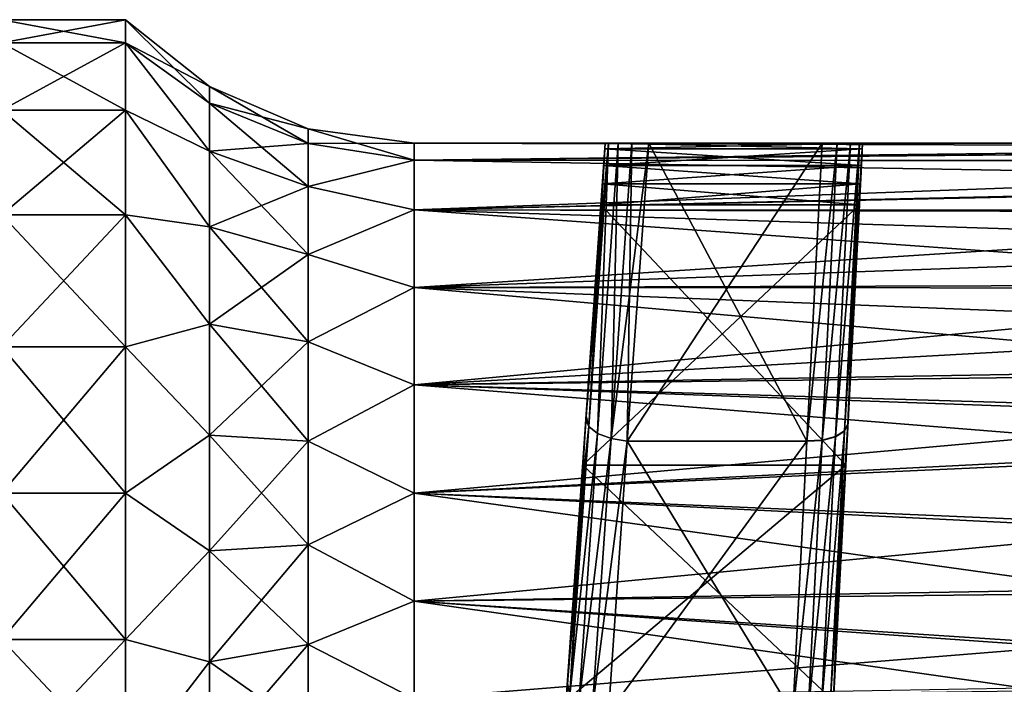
# Model space of a CAD drawing. Header units: millimetres. Extents: x -110 to 119, y -127 to 212.
# Tile 177 of 186: x 48 to 71, y 191 to 208. Entities that reach past the tile are written whole.
import ezdxf

# ---------------------------------------------------------------- set-up
doc = ezdxf.new("R2010")
doc.units = ezdxf.units.MM
doc.header["$LTSCALE"] = 26.699852
for name, color, linetype in [('241', 7, 'CONTINUOUS'), ('243', 7, 'CONTINUOUS'), ('244', 7, 'CONTINUOUS'), ('256', 7, 'CONTINUOUS'), ('263', 7, 'CONTINUOUS'), ('266', 7, 'CONTINUOUS'), ('268', 7, 'CONTINUOUS'), ('271', 7, 'CONTINUOUS'), ('272', 7, 'CONTINUOUS'), ('284', 7, 'CONTINUOUS'), ('288', 7, 'CONTINUOUS'), ('289', 7, 'CONTINUOUS'), ('309', 7, 'CONTINUOUS'), ('310', 7, 'CONTINUOUS'), ('350', 7, 'CONTINUOUS'), ('351', 7, 'CONTINUOUS'), ('602', 7, 'CONTINUOUS'), ('603', 7, 'CONTINUOUS'), ('604', 7, 'CONTINUOUS'), ('605', 7, 'CONTINUOUS'), ('606', 7, 'CONTINUOUS'), ('607', 7, 'CONTINUOUS')]:
    doc.layers.add(name, color=color, linetype=linetype)

msp = doc.modelspace()

# ---------------------------------------------------------------- linework, layer by layer
at = {"layer": '241', "color": 7, "linetype": 'CONTINUOUS', "true_color": 0xa2afbf}
for points in [[(67.015, 204.5, 18), (62.807, 204.5, 18), (62.279, 197.264, 14.961), (67.015, 204.5, 18)], [(66.644, 197.267, 14.962), (67.015, 204.5, 18), (62.279, 197.264, 14.961), (66.644, 197.267, 14.962)], [(61.827, 190.653, 10.7), (66.305, 190.654, 10.701), (62.279, 197.264, 14.961), (61.827, 190.653, 10.7)], [(66.305, 190.654, 10.701), (66.644, 197.267, 14.962), (62.279, 197.264, 14.961), (66.305, 190.654, 10.701)]]:
    msp.add_3dface(points, dxfattribs=at)
at = {"layer": '243', "color": 7, "linetype": 'CONTINUOUS', "true_color": 0xa2afbf}
for points in [[(61.645, 203, 13.66), (67.59, 196.678, 10.042), (61.203, 196.677, 10.042), (61.645, 203, 13.66)], [(67.921, 203, 13.66), (67.59, 196.678, 10.042), (61.645, 203, 13.66), (67.921, 203, 13.66)], [(61.203, 196.677, 10.042), (67.29, 190.952, 5.546), (60.803, 190.952, 5.546), (61.203, 196.677, 10.042)], [(67.59, 196.678, 10.042), (67.29, 190.952, 5.546), (61.203, 196.677, 10.042), (67.59, 196.678, 10.042)]]:
    msp.add_3dface(points, dxfattribs=at)
at = {"layer": '244', "color": 7, "linetype": 'CONTINUOUS', "true_color": 0xa2afbf}
for points in [[(61.712, 203.957, 14.361), (67.948, 203.511, 13.966), (61.681, 203.511, 13.966), (61.712, 203.957, 14.361)], [(67.972, 203.957, 14.361), (67.948, 203.511, 13.966), (61.712, 203.957, 14.361), (67.972, 203.957, 14.361)], [(67.921, 203, 13.66), (61.645, 203, 13.66), (61.681, 203.511, 13.966), (67.921, 203, 13.66)], [(67.948, 203.511, 13.966), (67.921, 203, 13.66), (61.681, 203.511, 13.966), (67.948, 203.511, 13.966)]]:
    msp.add_3dface(points, dxfattribs=at)
at = {"layer": '256', "color": 7, "linetype": 'CONTINUOUS', "true_color": 0xa2afbf}
for points in [[(62.807, 204.5, 18), (67.015, 204.5, 18), (61.75, 204.5, 15.73), (62.807, 204.5, 18)], [(62.807, 204.5, 18), (61.75, 204.5, 15.73), (62.395, 204.5, 17.923), (62.807, 204.5, 18)], [(61.75, 204.5, 15.73), (67.015, 204.5, 18), (67.385, 204.5, 17.925), (61.75, 204.5, 15.73)], [(68, 204.5, 15.73), (61.75, 204.5, 15.73), (68, 204.5, 16.966), (68, 204.5, 15.73)], [(68, 204.5, 16.966), (61.75, 204.5, 15.73), (67.921, 204.5, 17.373), (68, 204.5, 16.966)], [(67.921, 204.5, 17.373), (61.75, 204.5, 15.73), (67.703, 204.5, 17.708), (67.921, 204.5, 17.373)], [(67.703, 204.5, 17.708), (61.75, 204.5, 15.73), (67.385, 204.5, 17.925), (67.703, 204.5, 17.708)], [(62.395, 204.5, 17.923), (61.75, 204.5, 15.73), (62.062, 204.5, 17.695), (62.395, 204.5, 17.923)], [(62.062, 204.5, 17.695), (61.75, 204.5, 15.73), (61.832, 204.5, 17.344), (62.062, 204.5, 17.695)], [(61.832, 204.5, 17.344), (61.75, 204.5, 15.73), (61.75, 204.5, 16.925), (61.832, 204.5, 17.344)]]:
    msp.add_3dface(points, dxfattribs=at)
at = {"layer": '263', "color": 7, "linetype": 'CONTINUOUS', "true_color": 0xa2afbf}
for points in [[(61.75, 204.5, 16.925), (61.712, 203.957, 14.361), (61.281, 197.799, 14.075), (61.75, 204.5, 16.925)], [(61.75, 204.5, -15.73), (61.75, 204.5, -16.926), (61.448, 200.178, -15.238), (61.75, 204.5, -15.73)], [(61.74, 204.359, -14.994), (61.75, 204.5, -15.73), (61.448, 200.178, -15.238), (61.74, 204.359, -14.994)], [(61.712, 203.957, 14.361), (61.75, 204.5, 16.925), (61.74, 204.359, 14.994), (61.712, 203.957, 14.361)], [(61.75, 204.5, 16.925), (61.75, 204.5, 15.73), (61.74, 204.359, 14.994), (61.75, 204.5, 16.925)], [(61.712, 203.957, -14.361), (61.74, 204.359, -14.994), (61.287, 197.873, -14.116), (61.712, 203.957, -14.361)], [(61.287, 197.873, -14.116), (61.74, 204.359, -14.994), (61.448, 200.178, -15.238), (61.287, 197.873, -14.116)], [(61.712, 203.957, 14.361), (61.681, 203.511, 13.966), (61.281, 197.799, 14.075), (61.712, 203.957, 14.361)], [(61.681, 203.511, -13.966), (61.712, 203.957, -14.361), (61.287, 197.873, -14.116), (61.681, 203.511, -13.966)], [(61.645, 203, -13.66), (61.681, 203.511, -13.966), (61.123, 195.539, -12.799), (61.645, 203, -13.66)], [(61.123, 195.539, -12.799), (61.681, 203.511, -13.966), (61.287, 197.873, -14.116), (61.123, 195.539, -12.799)], [(61.681, 203.511, 13.966), (61.645, 203, 13.66), (61.264, 197.55, 13.943), (61.681, 203.511, 13.966)], [(61.281, 197.799, 14.075), (61.681, 203.511, 13.966), (61.264, 197.55, 13.943), (61.281, 197.799, 14.075)], [(61.203, 196.677, -10.042), (61.645, 203, -13.66), (61.123, 195.539, -12.799), (61.203, 196.677, -10.042)], [(61.645, 203, 13.66), (61.203, 196.677, 10.042), (61.264, 197.55, 13.943), (61.645, 203, 13.66)], [(61.264, 197.55, 13.943), (61.203, 196.677, 10.042), (60.829, 191.335, 9.909), (61.264, 197.55, 13.943)], [(60.803, 190.952, -5.546), (61.203, 196.677, -10.042), (60.782, 190.657, -9.377), (60.803, 190.952, -5.546)], [(60.782, 190.657, -9.377), (61.203, 196.677, -10.042), (60.832, 191.372, -9.941), (60.782, 190.657, -9.377)], [(61.203, 196.677, 10.042), (60.803, 190.952, 5.546), (60.829, 191.335, 9.909), (61.203, 196.677, 10.042)], [(60.832, 191.372, -9.941), (61.203, 196.677, -10.042), (61.123, 195.539, -12.799), (60.832, 191.372, -9.941)]]:
    msp.add_3dface(points, dxfattribs=at)
at = {"layer": '266', "color": 7, "linetype": 'CONTINUOUS', "true_color": 0xa2afbf}
for points in [[(68, 204.5, -16.966), (67.972, 203.957, -14.361), (67.642, 197.674, -14.074), (68, 204.5, -16.966)], [(68, 204.5, 15.73), (68, 204.5, 16.966), (67.647, 197.771, 14.125), (68, 204.5, 15.73)], [(67.993, 204.359, 14.994), (68, 204.5, 15.73), (67.647, 197.771, 14.125), (67.993, 204.359, 14.994)], [(67.993, 204.359, -14.994), (67.972, 203.957, -14.361), (68, 204.5, -16.966), (67.993, 204.359, -14.994)], [(68, 204.5, -15.73), (67.993, 204.359, -14.994), (68, 204.5, -16.966), (68, 204.5, -15.73)], [(67.972, 203.957, 14.361), (67.993, 204.359, 14.994), (67.647, 197.771, 14.125), (67.972, 203.957, 14.361)], [(67.972, 203.957, -14.361), (67.948, 203.511, -13.966), (67.642, 197.674, -14.074), (67.972, 203.957, -14.361)], [(67.948, 203.511, 13.966), (67.972, 203.957, 14.361), (67.643, 197.684, 14.079), (67.948, 203.511, 13.966)], [(67.643, 197.684, 14.079), (67.972, 203.957, 14.361), (67.647, 197.771, 14.125), (67.643, 197.684, 14.079)], [(67.921, 203, 13.66), (67.948, 203.511, 13.966), (67.304, 191.215, 9.911), (67.921, 203, 13.66)], [(67.304, 191.215, 9.911), (67.948, 203.511, 13.966), (67.643, 197.684, 14.079), (67.304, 191.215, 9.911)], [(67.948, 203.511, -13.966), (67.921, 203, -13.66), (67.633, 197.506, -13.985), (67.948, 203.511, -13.966)], [(67.642, 197.674, -14.074), (67.948, 203.511, -13.966), (67.633, 197.506, -13.985), (67.642, 197.674, -14.074)], [(67.59, 196.678, 10.042), (67.921, 203, 13.66), (67.304, 191.215, 9.911), (67.59, 196.678, 10.042)], [(67.921, 203, -13.66), (67.59, 196.678, -10.042), (67.633, 197.506, -13.985), (67.921, 203, -13.66)], [(67.633, 197.506, -13.985), (67.59, 196.678, -10.042), (67.303, 191.209, -9.906), (67.633, 197.506, -13.985)], [(67.29, 190.952, 5.546), (67.59, 196.678, 10.042), (67.304, 191.215, 9.911), (67.29, 190.952, 5.546)], [(67.59, 196.678, -10.042), (67.29, 190.952, -5.546), (67.303, 191.209, -9.906), (67.59, 196.678, -10.042)]]:
    msp.add_3dface(points, dxfattribs=at)
at = {"layer": '268', "color": 7, "linetype": 'CONTINUOUS', "true_color": 0xa2afbf}
for points in [[(62.807, 204.5, -18), (66.644, 197.261, -14.959), (62.279, 197.264, -14.961), (62.807, 204.5, -18)], [(67.015, 204.5, -18), (66.644, 197.261, -14.959), (62.807, 204.5, -18), (67.015, 204.5, -18)], [(62.279, 197.264, -14.961), (66.644, 197.261, -14.959), (61.827, 190.653, -10.7), (62.279, 197.264, -14.961)], [(66.644, 197.261, -14.959), (66.305, 190.648, -10.696), (61.827, 190.653, -10.7), (66.644, 197.261, -14.959)]]:
    msp.add_3dface(points, dxfattribs=at)
at = {"layer": '271', "color": 7, "linetype": 'CONTINUOUS', "true_color": 0xa2afbf}
for points in [[(61.645, 203, -13.66), (61.203, 196.677, -10.042), (67.921, 203, -13.66), (61.645, 203, -13.66)], [(61.203, 196.677, -10.042), (67.59, 196.678, -10.042), (67.921, 203, -13.66), (61.203, 196.677, -10.042)], [(61.203, 196.677, -10.042), (60.803, 190.952, -5.546), (67.59, 196.678, -10.042), (61.203, 196.677, -10.042)], [(60.803, 190.952, -5.546), (67.29, 190.952, -5.546), (67.59, 196.678, -10.042), (60.803, 190.952, -5.546)]]:
    msp.add_3dface(points, dxfattribs=at)
at = {"layer": '272', "color": 7, "linetype": 'CONTINUOUS', "true_color": 0xa2afbf}
for points in [[(61.712, 203.957, -14.361), (61.681, 203.511, -13.966), (67.972, 203.957, -14.361), (61.712, 203.957, -14.361)], [(61.681, 203.511, -13.966), (67.948, 203.511, -13.966), (67.972, 203.957, -14.361), (61.681, 203.511, -13.966)], [(61.681, 203.511, -13.966), (61.645, 203, -13.66), (67.948, 203.511, -13.966), (61.681, 203.511, -13.966)], [(61.645, 203, -13.66), (67.921, 203, -13.66), (67.948, 203.511, -13.966), (61.645, 203, -13.66)]]:
    msp.add_3dface(points, dxfattribs=at)
at = {"layer": '284', "color": 7, "linetype": 'CONTINUOUS', "true_color": 0xa2afbf}
for points in [[(61.75, 204.5, -16.926), (61.75, 204.5, -15.73), (68, 204.5, -15.73), (61.75, 204.5, -16.926)], [(61.75, 204.5, -16.926), (68, 204.5, -15.73), (61.832, 204.5, -17.344), (61.75, 204.5, -16.926)], [(61.832, 204.5, -17.344), (68, 204.5, -15.73), (62.061, 204.5, -17.695), (61.832, 204.5, -17.344)], [(62.061, 204.5, -17.695), (68, 204.5, -15.73), (62.394, 204.5, -17.922), (62.061, 204.5, -17.695)], [(68, 204.5, -15.73), (62.807, 204.5, -18), (62.394, 204.5, -17.922), (68, 204.5, -15.73)], [(68, 204.5, -15.73), (67.015, 204.5, -18), (62.807, 204.5, -18), (68, 204.5, -15.73)], [(67.015, 204.5, -18), (68, 204.5, -15.73), (67.384, 204.5, -17.925), (67.015, 204.5, -18)], [(67.384, 204.5, -17.925), (68, 204.5, -15.73), (67.702, 204.5, -17.709), (67.384, 204.5, -17.925)], [(67.702, 204.5, -17.709), (68, 204.5, -15.73), (67.921, 204.5, -17.374), (67.702, 204.5, -17.709)], [(68, 204.5, -15.73), (68, 204.5, -16.966), (67.921, 204.5, -17.374), (68, 204.5, -15.73)]]:
    msp.add_3dface(points, dxfattribs=at)
at = {"layer": '288', "color": 7, "linetype": 'CONTINUOUS', "true_color": 0xa2afbf}
for points in [[(61.74, 204.359, 14.994), (61.75, 204.5, 15.73), (67.993, 204.359, 14.994), (61.74, 204.359, 14.994)], [(61.75, 204.5, 15.73), (68, 204.5, 15.73), (67.993, 204.359, 14.994), (61.75, 204.5, 15.73)], [(67.972, 203.957, 14.361), (61.712, 203.957, 14.361), (61.74, 204.359, 14.994), (67.972, 203.957, 14.361)], [(67.972, 203.957, 14.361), (61.74, 204.359, 14.994), (67.993, 204.359, 14.994), (67.972, 203.957, 14.361)]]:
    msp.add_3dface(points, dxfattribs=at)
at = {"layer": '289', "color": 7, "linetype": 'CONTINUOUS', "true_color": 0xa2afbf}
for points in [[(61.75, 204.5, -15.73), (61.74, 204.359, -14.994), (68, 204.5, -15.73), (61.75, 204.5, -15.73)], [(61.74, 204.359, -14.994), (67.993, 204.359, -14.994), (68, 204.5, -15.73), (61.74, 204.359, -14.994)], [(61.74, 204.359, -14.994), (61.712, 203.957, -14.361), (67.993, 204.359, -14.994), (61.74, 204.359, -14.994)], [(61.712, 203.957, -14.361), (67.972, 203.957, -14.361), (67.993, 204.359, -14.994), (61.712, 203.957, -14.361)]]:
    msp.add_3dface(points, dxfattribs=at)
at = {"layer": '309', "color": 7, "linetype": 'CONTINUOUS', "true_color": 0xa2afbf}
for points in [[(61.287, 197.873, -14.116), (61.448, 200.178, -15.238), (61.832, 204.5, -17.344), (61.287, 197.873, -14.116)], [(61.287, 197.873, -14.116), (61.832, 204.5, -17.344), (61.348, 197.614, -14.421), (61.287, 197.873, -14.116)], [(61.348, 197.614, -14.421), (61.832, 204.5, -17.344), (61.562, 197.445, -14.712), (61.348, 197.614, -14.421)], [(61.448, 200.178, -15.238), (61.75, 204.5, -16.926), (61.832, 204.5, -17.344), (61.448, 200.178, -15.238)], [(61.832, 204.5, -17.344), (62.061, 204.5, -17.695), (61.562, 197.445, -14.712), (61.832, 204.5, -17.344)], [(61.562, 197.445, -14.712), (62.061, 204.5, -17.695), (61.89, 197.323, -14.902), (61.562, 197.445, -14.712)], [(62.807, 204.5, -18), (62.279, 197.264, -14.961), (61.89, 197.323, -14.902), (62.807, 204.5, -18)], [(62.394, 204.5, -17.922), (62.807, 204.5, -18), (61.89, 197.323, -14.902), (62.394, 204.5, -17.922)], [(62.061, 204.5, -17.695), (62.394, 204.5, -17.922), (61.89, 197.323, -14.902), (62.061, 204.5, -17.695)], [(61.123, 195.539, -12.799), (61.287, 197.873, -14.116), (61.348, 197.614, -14.421), (61.123, 195.539, -12.799)], [(60.832, 191.372, -9.941), (61.123, 195.539, -12.799), (61.348, 197.614, -14.421), (60.832, 191.372, -9.941)], [(60.832, 191.372, -9.941), (61.348, 197.614, -14.421), (60.893, 191.09, -10.22), (60.832, 191.372, -9.941)], [(61.348, 197.614, -14.421), (61.562, 197.445, -14.712), (60.893, 191.09, -10.22), (61.348, 197.614, -14.421)], [(60.893, 191.09, -10.22), (61.562, 197.445, -14.712), (61.106, 190.873, -10.481), (60.893, 191.09, -10.22)], [(61.562, 197.445, -14.712), (61.89, 197.323, -14.902), (61.106, 190.873, -10.481), (61.562, 197.445, -14.712)], [(61.106, 190.873, -10.481), (61.89, 197.323, -14.902), (61.435, 190.719, -10.65), (61.106, 190.873, -10.481)], [(61.89, 197.323, -14.902), (62.279, 197.264, -14.961), (61.435, 190.719, -10.65), (61.89, 197.323, -14.902)], [(62.279, 197.264, -14.961), (61.827, 190.653, -10.7), (61.435, 190.719, -10.65), (62.279, 197.264, -14.961)], [(60.782, 190.657, -9.377), (60.832, 191.372, -9.941), (60.893, 191.09, -10.22), (60.782, 190.657, -9.377)]]:
    msp.add_3dface(points, dxfattribs=at)
at = {"layer": '310', "color": 7, "linetype": 'CONTINUOUS', "true_color": 0xa2afbf}
for points in [[(61.75, 204.5, 16.925), (61.281, 197.799, 14.075), (61.348, 197.614, 14.421), (61.75, 204.5, 16.925)], [(61.832, 204.5, 17.344), (61.75, 204.5, 16.925), (61.348, 197.614, 14.421), (61.832, 204.5, 17.344)], [(61.562, 197.445, 14.712), (61.832, 204.5, 17.344), (61.348, 197.614, 14.421), (61.562, 197.445, 14.712)], [(62.062, 204.5, 17.695), (61.832, 204.5, 17.344), (61.562, 197.445, 14.712), (62.062, 204.5, 17.695)], [(61.89, 197.323, 14.902), (62.062, 204.5, 17.695), (61.562, 197.445, 14.712), (61.89, 197.323, 14.902)], [(62.279, 197.264, 14.961), (62.395, 204.5, 17.923), (61.89, 197.323, 14.902), (62.279, 197.264, 14.961)], [(62.395, 204.5, 17.923), (62.062, 204.5, 17.695), (61.89, 197.323, 14.902), (62.395, 204.5, 17.923)], [(62.279, 197.264, 14.961), (62.807, 204.5, 18), (62.395, 204.5, 17.923), (62.279, 197.264, 14.961)], [(61.281, 197.799, 14.075), (61.264, 197.55, 13.943), (60.893, 191.09, 10.22), (61.281, 197.799, 14.075)], [(61.348, 197.614, 14.421), (61.281, 197.799, 14.075), (60.893, 191.09, 10.22), (61.348, 197.614, 14.421)], [(61.264, 197.55, 13.943), (60.829, 191.335, 9.909), (60.893, 191.09, 10.22), (61.264, 197.55, 13.943)], [(61.562, 197.445, 14.712), (61.348, 197.614, 14.421), (60.893, 191.09, 10.22), (61.562, 197.445, 14.712)], [(61.106, 190.873, 10.481), (61.562, 197.445, 14.712), (60.893, 191.09, 10.22), (61.106, 190.873, 10.481)], [(61.89, 197.323, 14.902), (61.562, 197.445, 14.712), (61.106, 190.873, 10.481), (61.89, 197.323, 14.902)], [(61.435, 190.719, 10.65), (61.89, 197.323, 14.902), (61.106, 190.873, 10.481), (61.435, 190.719, 10.65)], [(62.279, 197.264, 14.961), (61.89, 197.323, 14.902), (61.435, 190.719, 10.65), (62.279, 197.264, 14.961)], [(61.827, 190.653, 10.7), (62.279, 197.264, 14.961), (61.435, 190.719, 10.65), (61.827, 190.653, 10.7)]]:
    msp.add_3dface(points, dxfattribs=at)
at = {"layer": '350', "color": 7, "linetype": 'CONTINUOUS', "true_color": 0xa2afbf}
for points in [[(66.644, 197.261, -14.959), (67.015, 204.5, -18), (67.384, 204.5, -17.925), (66.644, 197.261, -14.959)], [(66.644, 197.261, -14.959), (67.384, 204.5, -17.925), (67.02, 197.28, -14.886), (66.644, 197.261, -14.959)], [(67.384, 204.5, -17.925), (67.702, 204.5, -17.709), (67.02, 197.28, -14.886), (67.384, 204.5, -17.925)], [(67.02, 197.28, -14.886), (67.702, 204.5, -17.709), (67.341, 197.365, -14.693), (67.02, 197.28, -14.886)], [(67.702, 204.5, -17.709), (67.921, 204.5, -17.374), (67.341, 197.365, -14.693), (67.702, 204.5, -17.709)], [(67.341, 197.365, -14.693), (67.921, 204.5, -17.374), (67.559, 197.504, -14.408), (67.341, 197.365, -14.693)], [(68, 204.5, -16.966), (67.642, 197.674, -14.074), (67.559, 197.504, -14.408), (68, 204.5, -16.966)], [(67.921, 204.5, -17.374), (68, 204.5, -16.966), (67.559, 197.504, -14.408), (67.921, 204.5, -17.374)], [(67.341, 197.365, -14.693), (67.559, 197.504, -14.408), (67, 190.798, -10.456), (67.341, 197.365, -14.693)], [(67, 190.798, -10.456), (67.559, 197.504, -14.408), (67.218, 190.983, -10.203), (67, 190.798, -10.456)], [(67.642, 197.674, -14.074), (67.633, 197.506, -13.985), (67.218, 190.983, -10.203), (67.642, 197.674, -14.074)], [(67.559, 197.504, -14.408), (67.642, 197.674, -14.074), (67.218, 190.983, -10.203), (67.559, 197.504, -14.408)], [(67.633, 197.506, -13.985), (67.303, 191.209, -9.906), (67.218, 190.983, -10.203), (67.633, 197.506, -13.985)], [(66.305, 190.648, -10.696), (66.644, 197.261, -14.959), (67.02, 197.28, -14.886), (66.305, 190.648, -10.696)], [(66.305, 190.648, -10.696), (67.02, 197.28, -14.886), (66.68, 190.681, -10.629), (66.305, 190.648, -10.696)], [(67.02, 197.28, -14.886), (67.341, 197.365, -14.693), (66.68, 190.681, -10.629), (67.02, 197.28, -14.886)], [(66.68, 190.681, -10.629), (67.341, 197.365, -14.693), (67, 190.798, -10.456), (66.68, 190.681, -10.629)]]:
    msp.add_3dface(points, dxfattribs=at)
at = {"layer": '351', "color": 7, "linetype": 'CONTINUOUS', "true_color": 0xa2afbf}
for points in [[(67.015, 204.5, 18), (66.644, 197.267, 14.962), (67.385, 204.5, 17.925), (67.015, 204.5, 18)], [(67.385, 204.5, 17.925), (66.644, 197.267, 14.962), (67.021, 197.286, 14.889), (67.385, 204.5, 17.925)], [(67.703, 204.5, 17.708), (67.385, 204.5, 17.925), (67.021, 197.286, 14.889), (67.703, 204.5, 17.708)], [(67.342, 197.371, 14.696), (67.703, 204.5, 17.708), (67.021, 197.286, 14.889), (67.342, 197.371, 14.696)], [(67.921, 204.5, 17.373), (67.703, 204.5, 17.708), (67.342, 197.371, 14.696), (67.921, 204.5, 17.373)], [(67.56, 197.509, 14.411), (67.921, 204.5, 17.373), (67.342, 197.371, 14.696), (67.56, 197.509, 14.411)], [(67.643, 197.684, 14.079), (67.921, 204.5, 17.373), (67.56, 197.509, 14.411), (67.643, 197.684, 14.079)], [(67.921, 204.5, 17.373), (67.643, 197.684, 14.079), (67.647, 197.771, 14.125), (67.921, 204.5, 17.373)], [(68, 204.5, 16.966), (67.921, 204.5, 17.373), (67.647, 197.771, 14.125), (68, 204.5, 16.966)], [(67.56, 197.509, 14.411), (67.342, 197.371, 14.696), (67, 190.804, 10.46), (67.56, 197.509, 14.411)], [(67.219, 190.989, 10.207), (67.56, 197.509, 14.411), (67, 190.804, 10.46), (67.219, 190.989, 10.207)], [(67.304, 191.215, 9.911), (67.56, 197.509, 14.411), (67.219, 190.989, 10.207), (67.304, 191.215, 9.911)], [(67.304, 191.215, 9.911), (67.643, 197.684, 14.079), (67.56, 197.509, 14.411), (67.304, 191.215, 9.911)], [(66.644, 197.267, 14.962), (66.305, 190.654, 10.701), (67.021, 197.286, 14.889), (66.644, 197.267, 14.962)], [(67.021, 197.286, 14.889), (66.305, 190.654, 10.701), (66.68, 190.686, 10.633), (67.021, 197.286, 14.889)], [(67.342, 197.371, 14.696), (67.021, 197.286, 14.889), (66.68, 190.686, 10.633), (67.342, 197.371, 14.696)], [(67, 190.804, 10.46), (67.342, 197.371, 14.696), (66.68, 190.686, 10.633), (67, 190.804, 10.46)]]:
    msp.add_3dface(points, dxfattribs=at)
at = {"layer": '602', "color": 7, "linetype": 'CONTINUOUS', "true_color": 0xa2afbf}
for points in [[(47.1, 206.937, -3.553), (47.1, 207.5), (50.1, 206.937, -3.553), (47.1, 206.937, -3.553)], [(50.1, 206.937, -3.553), (47.1, 207.5), (50.1, 207.5), (50.1, 206.937, -3.553)], [(47.1, 205.304, -6.759), (47.1, 206.937, -3.553), (50.1, 205.304, -6.759), (47.1, 205.304, -6.759)], [(50.1, 205.304, -6.759), (47.1, 206.937, -3.553), (50.1, 206.937, -3.553), (50.1, 205.304, -6.759)], [(47.1, 202.759, -9.303), (47.1, 205.304, -6.759), (50.1, 202.76, -9.304), (47.1, 202.759, -9.303)], [(50.1, 202.76, -9.304), (47.1, 205.304, -6.759), (50.1, 205.304, -6.759), (50.1, 202.76, -9.304)], [(50.1, 199.554, -10.937), (47.1, 202.759, -9.303), (50.1, 202.76, -9.304), (50.1, 199.554, -10.937)], [(47.1, 199.554, -10.937), (47.1, 202.759, -9.303), (50.1, 199.554, -10.937), (47.1, 199.554, -10.937)], [(47.1, 196, -11.499), (47.1, 199.554, -10.937), (50.1, 196, -11.5), (47.1, 196, -11.499)], [(50.1, 196, -11.5), (47.1, 199.554, -10.937), (50.1, 199.554, -10.937), (50.1, 196, -11.5)], [(47.1, 192.446, -10.937), (47.1, 196, -11.499), (50.1, 192.446, -10.937), (47.1, 192.446, -10.937)], [(50.1, 192.446, -10.937), (47.1, 196, -11.499), (50.1, 196, -11.5), (50.1, 192.446, -10.937)], [(47.1, 189.241, -9.303), (47.1, 192.446, -10.937), (50.1, 189.24, -9.304), (47.1, 189.241, -9.303)], [(50.1, 189.24, -9.304), (47.1, 192.446, -10.937), (50.1, 192.446, -10.937), (50.1, 189.24, -9.304)]]:
    msp.add_3dface(points, dxfattribs=at)
at = {"layer": '603', "color": 7, "linetype": 'CONTINUOUS', "true_color": 0xa2afbf}
for points in [[(50.1, 206.937, -3.553), (50.1, 207.5), (52.137, 205.475, -2.782), (50.1, 206.937, -3.553)], [(50.1, 207.5), (52.137, 205.875), (52.137, 205.475, -2.782), (50.1, 207.5)], [(50.1, 205.304, -6.759), (50.1, 206.937, -3.553), (52.137, 204.307, -5.339), (50.1, 205.304, -6.759)], [(50.1, 206.937, -3.553), (52.137, 205.475, -2.782), (52.137, 204.307, -5.339), (50.1, 206.937, -3.553)], [(54.535, 204.849), (54.535, 204.491, -2.493), (52.137, 205.875), (54.535, 204.849)], [(52.137, 205.875), (54.535, 204.491, -2.493), (52.137, 205.475, -2.782), (52.137, 205.875)], [(54.535, 204.491, -2.493), (54.535, 203.444, -4.784), (52.137, 205.475, -2.782), (54.535, 204.491, -2.493)], [(52.137, 205.475, -2.782), (54.535, 203.444, -4.784), (52.137, 204.307, -5.339), (52.137, 205.475, -2.782)], [(50.1, 202.76, -9.304), (50.1, 205.304, -6.759), (52.137, 202.466, -7.463), (50.1, 202.76, -9.304)], [(50.1, 205.304, -6.759), (52.137, 204.307, -5.339), (52.137, 202.466, -7.463), (50.1, 205.304, -6.759)], [(54.535, 204.849), (57.114, 204.5), (57.114, 204.084, -2.627), (54.535, 204.849)], [(54.535, 204.491, -2.493), (54.535, 204.849), (57.114, 204.084, -2.627), (54.535, 204.491, -2.493)], [(54.535, 203.444, -4.784), (54.535, 204.491, -2.493), (57.114, 204.084, -2.627), (54.535, 203.444, -4.784)], [(54.535, 203.444, -4.784), (54.535, 201.795, -6.688), (52.137, 204.307, -5.339), (54.535, 203.444, -4.784)], [(52.137, 204.307, -5.339), (54.535, 201.795, -6.688), (52.137, 202.466, -7.463), (52.137, 204.307, -5.339)], [(57.114, 202.877, -4.996), (54.535, 203.444, -4.784), (57.114, 204.084, -2.627), (57.114, 202.877, -4.996)], [(54.535, 201.795, -6.688), (54.535, 203.444, -4.784), (57.114, 202.877, -4.996), (54.535, 201.795, -6.688)], [(50.1, 199.554, -10.937), (50.1, 202.76, -9.304), (52.137, 200.102, -8.982), (50.1, 199.554, -10.937)], [(50.1, 202.76, -9.304), (52.137, 202.466, -7.463), (52.137, 200.102, -8.982), (50.1, 202.76, -9.304)], [(57.114, 200.996, -6.877), (54.535, 201.795, -6.688), (57.114, 202.877, -4.996), (57.114, 200.996, -6.877)], [(54.535, 201.795, -6.688), (54.535, 199.676, -8.05), (52.137, 202.466, -7.463), (54.535, 201.795, -6.688)], [(52.137, 202.466, -7.463), (54.535, 199.676, -8.05), (52.137, 200.102, -8.982), (52.137, 202.466, -7.463)], [(54.535, 199.676, -8.05), (54.535, 201.795, -6.688), (57.114, 200.996, -6.877), (54.535, 199.676, -8.05)], [(57.114, 198.627, -8.084), (54.535, 199.676, -8.05), (57.114, 200.996, -6.877), (57.114, 198.627, -8.084)], [(50.1, 199.554, -10.937), (52.137, 200.102, -8.982), (52.137, 197.405, -9.774), (50.1, 199.554, -10.937)], [(54.535, 199.676, -8.05), (54.535, 197.259, -8.759), (52.137, 200.102, -8.982), (54.535, 199.676, -8.05)], [(52.137, 200.102, -8.982), (54.535, 197.259, -8.759), (52.137, 197.405, -9.774), (52.137, 200.102, -8.982)], [(54.535, 197.259, -8.759), (54.535, 199.676, -8.05), (57.114, 198.627, -8.084), (54.535, 197.259, -8.759)], [(50.1, 196, -11.5), (50.1, 199.554, -10.937), (52.137, 197.405, -9.774), (50.1, 196, -11.5)], [(57.114, 196, -8.5), (54.535, 197.259, -8.759), (57.114, 198.627, -8.084), (57.114, 196, -8.5)], [(50.1, 196, -11.5), (52.137, 197.405, -9.774), (52.137, 194.595, -9.774), (50.1, 196, -11.5)], [(54.535, 197.259, -8.759), (54.535, 194.741, -8.759), (52.137, 197.405, -9.774), (54.535, 197.259, -8.759)], [(52.137, 197.405, -9.774), (54.535, 194.741, -8.759), (52.137, 194.595, -9.774), (52.137, 197.405, -9.774)], [(54.535, 194.741, -8.759), (54.535, 197.259, -8.759), (57.114, 196, -8.5), (54.535, 194.741, -8.759)], [(50.1, 192.446, -10.937), (50.1, 196, -11.5), (52.137, 194.595, -9.774), (50.1, 192.446, -10.937)], [(57.114, 193.373, -8.084), (54.535, 194.741, -8.759), (57.114, 196, -8.5), (57.114, 193.373, -8.084)], [(54.535, 194.741, -8.759), (54.535, 192.324, -8.05), (52.137, 194.595, -9.774), (54.535, 194.741, -8.759)], [(54.535, 192.324, -8.05), (54.535, 194.741, -8.759), (57.114, 193.373, -8.084), (54.535, 192.324, -8.05)], [(50.1, 192.446, -10.937), (52.137, 194.595, -9.774), (52.137, 191.898, -8.982), (50.1, 192.446, -10.937)], [(52.137, 194.595, -9.774), (54.535, 192.324, -8.05), (52.137, 191.898, -8.982), (52.137, 194.595, -9.774)], [(57.114, 191.004, -6.877), (54.535, 192.324, -8.05), (57.114, 193.373, -8.084), (57.114, 191.004, -6.877)], [(50.1, 189.24, -9.304), (50.1, 192.446, -10.937), (52.137, 191.898, -8.982), (50.1, 189.24, -9.304)], [(54.535, 192.324, -8.05), (54.535, 190.205, -6.688), (52.137, 191.898, -8.982), (54.535, 192.324, -8.05)], [(54.535, 190.205, -6.688), (54.535, 192.324, -8.05), (57.114, 191.004, -6.877), (54.535, 190.205, -6.688)], [(50.1, 189.24, -9.304), (52.137, 191.898, -8.982), (52.137, 189.534, -7.463), (50.1, 189.24, -9.304)], [(52.137, 191.898, -8.982), (54.535, 190.205, -6.688), (52.137, 189.534, -7.463), (52.137, 191.898, -8.982)]]:
    msp.add_3dface(points, dxfattribs=at)
at = {"layer": '604', "color": 7, "linetype": 'CONTINUOUS', "true_color": 0xa2afbf}
for points in [[(57.114, 204.5), (93.1, 204.5), (91.204, 204.394, -1.339), (57.114, 204.5)], [(57.114, 204.084, -2.627), (57.114, 204.5), (91.204, 204.394, -1.339), (57.114, 204.084, -2.627)], [(89.33, 204.08, -2.64), (57.114, 204.084, -2.627), (91.204, 204.394, -1.339), (89.33, 204.08, -2.64)], [(57.114, 202.877, -4.996), (57.114, 204.084, -2.627), (87.486, 203.568, -3.869), (57.114, 202.877, -4.996)], [(87.486, 203.568, -3.869), (57.114, 204.084, -2.627), (89.33, 204.08, -2.64), (87.486, 203.568, -3.869)], [(85.687, 202.875, -4.998), (57.114, 202.877, -4.996), (87.486, 203.568, -3.869), (85.687, 202.875, -4.998)], [(57.114, 200.996, -6.877), (57.114, 202.877, -4.996), (82.325, 201.068, -6.824), (57.114, 200.996, -6.877)], [(82.325, 201.068, -6.824), (57.114, 202.877, -4.996), (83.952, 202.026, -5.995), (82.325, 201.068, -6.824)], [(83.952, 202.026, -5.995), (57.114, 202.877, -4.996), (85.687, 202.875, -4.998), (83.952, 202.026, -5.995)], [(80.84, 200.056, -7.47), (57.114, 200.996, -6.877), (82.325, 201.068, -6.824), (80.84, 200.056, -7.47)], [(57.114, 198.627, -8.084), (57.114, 200.996, -6.877), (79.485, 199.019, -7.946), (57.114, 198.627, -8.084)], [(79.485, 199.019, -7.946), (57.114, 200.996, -6.877), (80.84, 200.056, -7.47), (79.485, 199.019, -7.946)], [(78.269, 197.997, -8.262), (57.114, 198.627, -8.084), (79.485, 199.019, -7.946), (78.269, 197.997, -8.262)], [(57.114, 196, -8.5), (57.114, 198.627, -8.084), (77.189, 197.016, -8.439), (57.114, 196, -8.5)], [(77.189, 197.016, -8.439), (57.114, 198.627, -8.084), (78.269, 197.997, -8.262), (77.189, 197.016, -8.439)], [(75.372, 195.208, -8.463), (57.114, 196, -8.5), (77.189, 197.016, -8.439), (75.372, 195.208, -8.463)], [(57.114, 193.373, -8.084), (57.114, 196, -8.5), (73.946, 193.653, -8.17), (57.114, 193.373, -8.084)], [(73.946, 193.653, -8.17), (57.114, 196, -8.5), (75.372, 195.208, -8.463), (73.946, 193.653, -8.17)], [(72.824, 192.345, -7.674), (57.114, 193.373, -8.084), (73.946, 193.653, -8.17), (72.824, 192.345, -7.674)], [(57.114, 191.004, -6.877), (57.114, 193.373, -8.084), (71.937, 191.258, -7.054), (57.114, 191.004, -6.877)], [(71.937, 191.258, -7.054), (57.114, 193.373, -8.084), (72.824, 192.345, -7.674), (71.937, 191.258, -7.054)]]:
    msp.add_3dface(points, dxfattribs=at)
at = {"layer": '605', "color": 7, "linetype": 'CONTINUOUS', "true_color": 0xa2afbf}
for points in [[(47.1, 207.5), (47.1, 206.937, 3.553), (50.1, 207.5), (47.1, 207.5)], [(50.1, 207.5), (47.1, 206.937, 3.553), (50.1, 206.937, 3.554), (50.1, 207.5)], [(47.1, 206.937, 3.553), (47.1, 205.304, 6.759), (50.1, 206.937, 3.554), (47.1, 206.937, 3.553)], [(50.1, 206.937, 3.554), (47.1, 205.304, 6.759), (50.1, 205.304, 6.759), (50.1, 206.937, 3.554)], [(47.1, 205.304, 6.759), (47.1, 202.759, 9.303), (50.1, 205.304, 6.759), (47.1, 205.304, 6.759)], [(50.1, 205.304, 6.759), (47.1, 202.759, 9.303), (50.1, 202.76, 9.304), (50.1, 205.304, 6.759)], [(47.1, 202.759, 9.303), (47.1, 199.554, 10.937), (50.1, 202.76, 9.304), (47.1, 202.759, 9.303)], [(50.1, 202.76, 9.304), (47.1, 199.554, 10.937), (50.1, 199.554, 10.937), (50.1, 202.76, 9.304)], [(47.1, 199.554, 10.937), (47.1, 196, 11.499), (50.1, 199.554, 10.937), (47.1, 199.554, 10.937)], [(50.1, 199.554, 10.937), (47.1, 196, 11.499), (50.1, 196, 11.5), (50.1, 199.554, 10.937)], [(47.1, 196, 11.499), (47.1, 192.446, 10.937), (50.1, 196, 11.5), (47.1, 196, 11.499)], [(50.1, 196, 11.5), (47.1, 192.446, 10.937), (50.1, 192.446, 10.937), (50.1, 196, 11.5)], [(47.1, 192.446, 10.937), (47.1, 189.241, 9.303), (50.1, 192.446, 10.937), (47.1, 192.446, 10.937)], [(50.1, 192.446, 10.937), (47.1, 189.241, 9.303), (50.1, 189.241, 9.304), (50.1, 192.446, 10.937)]]:
    msp.add_3dface(points, dxfattribs=at)
at = {"layer": '606', "color": 7, "linetype": 'CONTINUOUS', "true_color": 0xa2afbf}
for points in [[(52.137, 205.875), (50.1, 207.5), (50.1, 206.937, 3.554), (52.137, 205.875)], [(52.137, 205.875), (50.1, 206.937, 3.554), (52.137, 205.475, 2.782), (52.137, 205.875)], [(50.1, 206.937, 3.554), (50.1, 205.304, 6.759), (52.137, 204.307, 5.339), (50.1, 206.937, 3.554)], [(52.137, 205.475, 2.782), (50.1, 206.937, 3.554), (52.137, 204.307, 5.339), (52.137, 205.475, 2.782)], [(54.535, 204.849), (52.137, 205.875), (52.137, 205.475, 2.782), (54.535, 204.849)], [(54.535, 204.849), (52.137, 205.475, 2.782), (54.535, 204.491, 2.493), (54.535, 204.849)], [(52.137, 205.475, 2.782), (52.137, 204.307, 5.339), (54.535, 204.491, 2.493), (52.137, 205.475, 2.782)], [(50.1, 205.304, 6.759), (50.1, 202.76, 9.304), (52.137, 202.466, 7.463), (50.1, 205.304, 6.759)], [(52.137, 204.307, 5.339), (50.1, 205.304, 6.759), (52.137, 202.466, 7.463), (52.137, 204.307, 5.339)], [(57.114, 204.5), (54.535, 204.849), (54.535, 204.491, 2.493), (57.114, 204.5)], [(54.535, 204.491, 2.493), (52.137, 204.307, 5.339), (54.535, 203.444, 4.784), (54.535, 204.491, 2.493)], [(57.114, 204.5), (54.535, 204.491, 2.493), (57.114, 204.084, 2.627), (57.114, 204.5)], [(54.535, 204.491, 2.493), (54.535, 203.444, 4.784), (57.114, 204.084, 2.627), (54.535, 204.491, 2.493)], [(52.137, 204.307, 5.339), (52.137, 202.466, 7.463), (54.535, 203.444, 4.784), (52.137, 204.307, 5.339)], [(57.114, 204.084, 2.627), (54.535, 203.444, 4.784), (57.114, 202.877, 4.996), (57.114, 204.084, 2.627)], [(54.535, 203.444, 4.784), (52.137, 202.466, 7.463), (54.535, 201.795, 6.688), (54.535, 203.444, 4.784)], [(54.535, 203.444, 4.784), (54.535, 201.795, 6.688), (57.114, 202.877, 4.996), (54.535, 203.444, 4.784)], [(50.1, 202.76, 9.304), (50.1, 199.554, 10.937), (52.137, 200.102, 8.982), (50.1, 202.76, 9.304)], [(52.137, 202.466, 7.463), (50.1, 202.76, 9.304), (52.137, 200.102, 8.982), (52.137, 202.466, 7.463)], [(57.114, 202.877, 4.996), (54.535, 201.795, 6.688), (57.114, 200.996, 6.877), (57.114, 202.877, 4.996)], [(52.137, 202.466, 7.463), (52.137, 200.102, 8.982), (54.535, 201.795, 6.688), (52.137, 202.466, 7.463)], [(54.535, 201.795, 6.688), (52.137, 200.102, 8.982), (54.535, 199.676, 8.05), (54.535, 201.795, 6.688)], [(54.535, 201.795, 6.688), (54.535, 199.676, 8.05), (57.114, 200.996, 6.877), (54.535, 201.795, 6.688)], [(57.114, 200.996, 6.877), (54.535, 199.676, 8.05), (57.114, 198.627, 8.084), (57.114, 200.996, 6.877)], [(52.137, 200.102, 8.982), (50.1, 199.554, 10.937), (52.137, 197.405, 9.774), (52.137, 200.102, 8.982)], [(52.137, 200.102, 8.982), (52.137, 197.405, 9.774), (54.535, 199.676, 8.05), (52.137, 200.102, 8.982)], [(54.535, 199.676, 8.05), (52.137, 197.405, 9.774), (54.535, 197.259, 8.759), (54.535, 199.676, 8.05)], [(54.535, 199.676, 8.05), (54.535, 197.259, 8.759), (57.114, 198.627, 8.084), (54.535, 199.676, 8.05)], [(50.1, 199.554, 10.937), (50.1, 196, 11.5), (52.137, 197.405, 9.774), (50.1, 199.554, 10.937)], [(57.114, 198.627, 8.084), (54.535, 197.259, 8.759), (57.114, 196, 8.5), (57.114, 198.627, 8.084)], [(52.137, 197.405, 9.774), (50.1, 196, 11.5), (52.137, 194.595, 9.774), (52.137, 197.405, 9.774)], [(52.137, 197.405, 9.774), (52.137, 194.595, 9.774), (54.535, 197.259, 8.759), (52.137, 197.405, 9.774)], [(54.535, 197.259, 8.759), (52.137, 194.595, 9.774), (54.535, 194.741, 8.759), (54.535, 197.259, 8.759)], [(54.535, 197.259, 8.759), (54.535, 194.741, 8.759), (57.114, 196, 8.5), (54.535, 197.259, 8.759)], [(50.1, 196, 11.5), (50.1, 192.446, 10.937), (52.137, 194.595, 9.774), (50.1, 196, 11.5)], [(57.114, 196, 8.5), (54.535, 194.741, 8.759), (57.114, 193.373, 8.084), (57.114, 196, 8.5)], [(52.137, 194.595, 9.774), (52.137, 191.898, 8.982), (54.535, 194.741, 8.759), (52.137, 194.595, 9.774)], [(54.535, 194.741, 8.759), (52.137, 191.898, 8.982), (54.535, 192.324, 8.05), (54.535, 194.741, 8.759)], [(54.535, 194.741, 8.759), (54.535, 192.324, 8.05), (57.114, 193.373, 8.084), (54.535, 194.741, 8.759)], [(52.137, 194.595, 9.774), (50.1, 192.446, 10.937), (52.137, 191.898, 8.982), (52.137, 194.595, 9.774)], [(57.114, 193.373, 8.084), (54.535, 192.324, 8.05), (57.114, 191.004, 6.877), (57.114, 193.373, 8.084)], [(50.1, 192.446, 10.937), (50.1, 189.241, 9.304), (52.137, 191.898, 8.982), (50.1, 192.446, 10.937)], [(52.137, 191.898, 8.982), (52.137, 189.534, 7.463), (54.535, 192.324, 8.05), (52.137, 191.898, 8.982)], [(54.535, 192.324, 8.05), (52.137, 189.534, 7.463), (54.535, 190.205, 6.688), (54.535, 192.324, 8.05)], [(54.535, 192.324, 8.05), (54.535, 190.205, 6.688), (57.114, 191.004, 6.877), (54.535, 192.324, 8.05)], [(52.137, 191.898, 8.982), (50.1, 189.241, 9.304), (52.137, 189.534, 7.463), (52.137, 191.898, 8.982)]]:
    msp.add_3dface(points, dxfattribs=at)
at = {"layer": '607', "color": 7, "linetype": 'CONTINUOUS', "true_color": 0xa2afbf}
for points in [[(93.1, 204.5), (57.114, 204.5), (57.114, 204.084, 2.627), (93.1, 204.5)], [(93.1, 204.5), (57.114, 204.084, 2.627), (91.168, 204.39, 1.364), (93.1, 204.5)], [(91.168, 204.39, 1.364), (57.114, 204.084, 2.627), (89.258, 204.064, 2.688), (91.168, 204.39, 1.364)], [(57.114, 204.084, 2.627), (57.114, 202.877, 4.996), (89.258, 204.064, 2.688), (57.114, 204.084, 2.627)], [(89.258, 204.064, 2.688), (57.114, 202.877, 4.996), (87.379, 203.532, 3.939), (89.258, 204.064, 2.688)], [(87.379, 203.532, 3.939), (57.114, 202.877, 4.996), (85.546, 202.813, 5.083), (87.379, 203.532, 3.939)], [(57.114, 202.877, 4.996), (57.114, 200.996, 6.877), (85.546, 202.813, 5.083), (57.114, 202.877, 4.996)], [(85.546, 202.813, 5.083), (57.114, 200.996, 6.877), (83.804, 201.945, 6.075), (85.546, 202.813, 5.083)], [(83.804, 201.945, 6.075), (57.114, 200.996, 6.877), (82.181, 200.975, 6.892), (83.804, 201.945, 6.075)], [(57.114, 200.996, 6.877), (57.114, 198.627, 8.084), (82.181, 200.975, 6.892), (57.114, 200.996, 6.877)], [(82.181, 200.975, 6.892), (57.114, 198.627, 8.084), (80.689, 199.946, 7.529), (82.181, 200.975, 6.892)], [(80.689, 199.946, 7.529), (57.114, 198.627, 8.084), (79.335, 198.898, 7.991), (80.689, 199.946, 7.529)], [(79.335, 198.898, 7.991), (57.114, 198.627, 8.084), (78.132, 197.876, 8.29), (79.335, 198.898, 7.991)], [(57.114, 198.627, 8.084), (57.114, 196, 8.5), (78.132, 197.876, 8.29), (57.114, 198.627, 8.084)], [(78.132, 197.876, 8.29), (57.114, 196, 8.5), (77.061, 196.894, 8.453), (78.132, 197.876, 8.29)], [(77.061, 196.894, 8.453), (57.114, 196, 8.5), (75.266, 195.096, 8.452), (77.061, 196.894, 8.453)], [(57.114, 196, 8.5), (57.114, 193.373, 8.084), (75.266, 195.096, 8.452), (57.114, 196, 8.5)], [(75.266, 195.096, 8.452), (57.114, 193.373, 8.084), (73.86, 193.556, 8.141), (75.266, 195.096, 8.452)], [(73.86, 193.556, 8.141), (57.114, 193.373, 8.084), (72.757, 192.265, 7.635), (73.86, 193.556, 8.141)], [(57.114, 193.373, 8.084), (57.114, 191.004, 6.877), (72.757, 192.265, 7.635), (57.114, 193.373, 8.084)], [(72.757, 192.265, 7.635), (57.114, 191.004, 6.877), (71.886, 191.195, 7.011), (72.757, 192.265, 7.635)]]:
    msp.add_3dface(points, dxfattribs=at)

doc.saveas('drawing.dxf')
